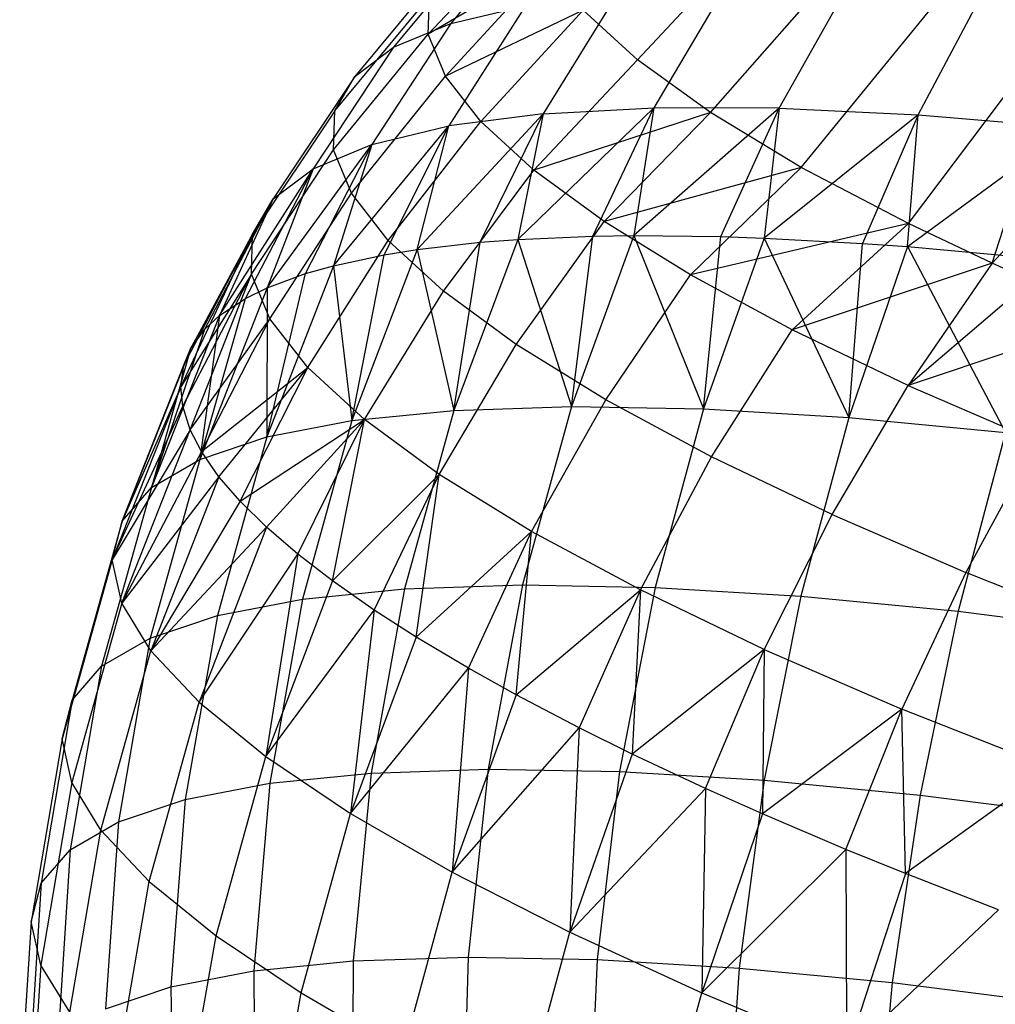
# Model space of a CAD drawing. Extents: x -11.4 to 11.4, y 1.8 to 24.6.
# Tile 14 of 199: x -7.768 to -7.246, y 12.143 to 12.669. Entities that reach past the tile are written whole.
import ezdxf

# ---------------------------------------------------------------- set-up
doc = ezdxf.new("R2010")
doc.units = 0
doc.header["$MEASUREMENT"] = 0
doc.layers.get('0').update_dxf_attribs({"color": 13, "linetype": 'CONTINUOUS'})

# ---------------------------------------------------------------- blocks, each defined once
blk = doc.blocks.new('GRUPUJ_4')
at = {"color": 0}
for p, q in [((3.96701, 10.80545, 4.65261), (4.07106, 10.91687, 4.64697)), ((3.96701, 10.80545, 4.65261), (4.07106, 10.91687, 4.64697)), ((4.00598, 10.77733, 4.73653), (4.1063, 10.89144, 4.72286)), ((4.00598, 10.77733, 4.73653), (4.1063, 10.89144, 4.72286)), ((3.91556, 10.8841, 4.0195), (3.86731, 10.82482, 3.99355)), ((3.91556, 10.8841, 4.0195), (3.86731, 10.82482, 3.99355)), ((3.91148, 10.87929, 4.37894), (3.85534, 10.81917, 4.38455)), ((3.91148, 10.87929, 4.37894), (3.85534, 10.81917, 4.38455)), ((3.88618, 10.87193, 4.10857), (3.83679, 10.81218, 4.08605)), ((3.88618, 10.87193, 4.10857), (3.83679, 10.81218, 4.08605)), ((4.05443, 10.74804, 4.81493), (4.15011, 10.86495, 4.79375)), ((4.05443, 10.74804, 4.81493), (4.15011, 10.86495, 4.79375)), ((3.86621, 10.85693, 4.19979), (3.81606, 10.7966, 4.18079)), ((3.86621, 10.85693, 4.19979), (3.81606, 10.7966, 4.18079)), ((3.91946, 10.85677, 4.47264), (3.85534, 10.81917, 4.38455)), ((3.91946, 10.85677, 4.47264), (3.85534, 10.81917, 4.38455)), ((3.91946, 10.85677, 4.47264), (3.86455, 10.79683, 4.47599)), ((3.91946, 10.85677, 4.47264), (3.86455, 10.79683, 4.47599)), ((4.01357, 10.84388, 3.73973), (3.9757, 10.77993, 3.70822)), ((4.01357, 10.84388, 3.73973), (3.9757, 10.77993, 3.70822)), ((4.04273, 10.77975, 3.63259), (4.07872, 10.8437, 3.66622)), ((4.04273, 10.77975, 3.63259), (4.07872, 10.8437, 3.66622)), ((3.80534, 10.77827, 4.27669), (3.8559, 10.83927, 4.29214)), ((3.80534, 10.77827, 4.27669), (3.8559, 10.83927, 4.29214)), ((3.85534, 10.81917, 4.38455), (3.8559, 10.83927, 4.29214)), ((3.85534, 10.81917, 4.38455), (3.8559, 10.83927, 4.29214)), ((3.9562, 10.84076, 3.8194), (3.91668, 10.77672, 3.79019)), ((3.9562, 10.84076, 3.8194), (3.91668, 10.77672, 3.79019)), ((4.11175, 10.71798, 4.88678), (4.20194, 10.83777, 4.85873)), ((4.11175, 10.71798, 4.88678), (4.20194, 10.83777, 4.85873)), ((4.117, 10.77618, 3.56416), (4.15091, 10.84023, 3.59971)), ((4.117, 10.77618, 3.56416), (4.15091, 10.84023, 3.59971)), ((4.1564, 10.69683, 4.93236), (4.20194, 10.83777, 4.85873)), ((4.1564, 10.69683, 4.93236), (4.20194, 10.83777, 4.85873)), ((3.93805, 10.83205, 4.56427), (3.86455, 10.79683, 4.47599)), ((3.93805, 10.83205, 4.56427), (3.86455, 10.79683, 4.47599)), ((3.90726, 10.83438, 3.90433), (3.86633, 10.77016, 3.87756)), ((3.90726, 10.83438, 3.90433), (3.86633, 10.77016, 3.87756)), ((3.86731, 10.82482, 3.99355), (3.90726, 10.83438, 3.90433)), ((3.86731, 10.82482, 3.99355), (3.90726, 10.83438, 3.90433)), ((3.93805, 10.83205, 4.56427), (3.88343, 10.77252, 4.56542)), ((3.93805, 10.83205, 4.56427), (3.88343, 10.77252, 4.56542)), ((3.96701, 10.80545, 4.65261), (3.93805, 10.83205, 4.56427)), ((3.96701, 10.80545, 4.65261), (3.93805, 10.83205, 4.56427)), ((3.86731, 10.82482, 3.99355), (3.82523, 10.76032, 3.96935)), ((3.86731, 10.82482, 3.99355), (3.82523, 10.76032, 3.96935)), ((3.83679, 10.81218, 4.08605), (3.86731, 10.82482, 3.99355)), ((3.83679, 10.81218, 4.08605), (3.86731, 10.82482, 3.99355)), ((3.80476, 10.75739, 4.37267), (3.85534, 10.81917, 4.38455)), ((3.80476, 10.75739, 4.37267), (3.85534, 10.81917, 4.38455)), ((3.86455, 10.79683, 4.47599), (3.85534, 10.81917, 4.38455)), ((3.86455, 10.79683, 4.47599), (3.85534, 10.81917, 4.38455)), ((3.83679, 10.81218, 4.08605), (3.79383, 10.74731, 4.06452)), ((3.83679, 10.81218, 4.08605), (3.79383, 10.74731, 4.06452)), ((3.81606, 10.7966, 4.18079), (3.83679, 10.81218, 4.08605)), ((3.81606, 10.7966, 4.18079), (3.83679, 10.81218, 4.08605)), ((4.1564, 10.69683, 4.93236), (4.26111, 10.81023, 4.91694)), ((4.1564, 10.69683, 4.93236), (4.26111, 10.81023, 4.91694)), ((3.96701, 10.80545, 4.65261), (3.91176, 10.74651, 4.65182)), ((3.96701, 10.80545, 4.65261), (3.91176, 10.74651, 4.65182)), ((4.00598, 10.77733, 4.73653), (3.96701, 10.80545, 4.65261)), ((4.00598, 10.77733, 4.73653), (3.96701, 10.80545, 4.65261)), ((3.81606, 10.7966, 4.18079), (3.7725, 10.73129, 4.16199)), ((3.81606, 10.7966, 4.18079), (3.7725, 10.73129, 4.16199)), ((3.80534, 10.77827, 4.27669), (3.81606, 10.7966, 4.18079)), ((3.80534, 10.77827, 4.27669), (3.81606, 10.7966, 4.18079)), ((3.81433, 10.73419, 4.46763), (3.86455, 10.79683, 4.47599)), ((3.81433, 10.73419, 4.46763), (3.86455, 10.79683, 4.47599)), ((3.88343, 10.77252, 4.56542), (3.86455, 10.79683, 4.47599)), ((3.88343, 10.77252, 4.56542), (3.86455, 10.79683, 4.47599)), ((3.80534, 10.77827, 4.27669), (3.76148, 10.71243, 4.26065)), ((3.80534, 10.77827, 4.27669), (3.76148, 10.71243, 4.26065)), ((3.80476, 10.75739, 4.37267), (3.80534, 10.77827, 4.27669)), ((3.80476, 10.75739, 4.37267), (3.80534, 10.77827, 4.27669)), ((3.90311, 10.70954, 3.73455), (3.9757, 10.77993, 3.70822)), ((3.90311, 10.70954, 3.73455), (3.9757, 10.77993, 3.70822)), ((3.91668, 10.77672, 3.79019), (3.9757, 10.77993, 3.70822)), ((3.91668, 10.77672, 3.79019), (3.9757, 10.77993, 3.70822)), ((3.9432, 10.71127, 3.6809), (3.9757, 10.77993, 3.70822)), ((3.9432, 10.71127, 3.6809), (3.9757, 10.77993, 3.70822)), ((3.9757, 10.77993, 3.70822), (3.96511, 10.7116, 3.65444)), ((3.9757, 10.77993, 3.70822), (3.96511, 10.7116, 3.65444)), ((4.04273, 10.77975, 3.63259), (3.96511, 10.7116, 3.65444)), ((4.04273, 10.77975, 3.63259), (3.96511, 10.7116, 3.65444)), ((4.04273, 10.77975, 3.63259), (3.9757, 10.77993, 3.70822)), ((4.04273, 10.77975, 3.63259), (3.9757, 10.77993, 3.70822)), ((4.01154, 10.71109, 3.60379), (4.04273, 10.77975, 3.63259)), ((4.01154, 10.71109, 3.60379), (4.04273, 10.77975, 3.63259)), ((4.04273, 10.77975, 3.63259), (4.03476, 10.71031, 3.58086)), ((4.04273, 10.77975, 3.63259), (4.03476, 10.71031, 3.58086)), ((4.04273, 10.77975, 3.63259), (4.117, 10.77618, 3.56416)), ((4.04273, 10.77975, 3.63259), (4.117, 10.77618, 3.56416)), ((3.84944, 10.70416, 3.82033), (3.91668, 10.77672, 3.79019)), ((3.84944, 10.70416, 3.82033), (3.91668, 10.77672, 3.79019)), ((3.91668, 10.77672, 3.79019), (3.86633, 10.77016, 3.87756)), ((3.91668, 10.77672, 3.79019), (3.86633, 10.77016, 3.87756)), ((3.88302, 10.708, 3.76448), (3.91668, 10.77672, 3.79019)), ((3.88302, 10.708, 3.76448), (3.91668, 10.77672, 3.79019)), ((3.91668, 10.77672, 3.79019), (3.90311, 10.70954, 3.73455)), ((3.91668, 10.77672, 3.79019), (3.90311, 10.70954, 3.73455)), ((4.00598, 10.77733, 4.73653), (3.91176, 10.74651, 4.65182)), ((4.00598, 10.77733, 4.73653), (3.91176, 10.74651, 4.65182)), ((4.00598, 10.77733, 4.73653), (3.94922, 10.71909, 4.73422)), ((4.00598, 10.77733, 4.73653), (3.94922, 10.71909, 4.73422)), ((4.05443, 10.74804, 4.81493), (4.00598, 10.77733, 4.73653)), ((4.05443, 10.74804, 4.81493), (4.00598, 10.77733, 4.73653)), ((4.117, 10.77618, 3.56416), (4.03476, 10.71031, 3.58086)), ((4.117, 10.77618, 3.56416), (4.03476, 10.71031, 3.58086)), ((4.117, 10.77618, 3.56416), (4.08727, 10.70745, 3.53401)), ((4.117, 10.77618, 3.56416), (4.08727, 10.70745, 3.53401)), ((4.11131, 10.70569, 3.51463), (4.117, 10.77618, 3.56416)), ((4.11131, 10.70569, 3.51463), (4.117, 10.77618, 3.56416)), ((4.117, 10.77618, 3.56416), (4.19767, 10.76927, 3.50369)), ((4.117, 10.77618, 3.56416), (4.19767, 10.76927, 3.50369)), ((3.80469, 10.69551, 3.91082), (3.86633, 10.77016, 3.87756)), ((3.80469, 10.69551, 3.91082), (3.86633, 10.77016, 3.87756)), ((3.82523, 10.76032, 3.96935), (3.86633, 10.77016, 3.87756)), ((3.82523, 10.76032, 3.96935), (3.86633, 10.77016, 3.87756)), ((3.83168, 10.70131, 3.85357), (3.86633, 10.77016, 3.87756)), ((3.83168, 10.70131, 3.85357), (3.86633, 10.77016, 3.87756)), ((3.83394, 10.70894, 4.56051), (3.88343, 10.77252, 4.56542)), ((3.83394, 10.70894, 4.56051), (3.88343, 10.77252, 4.56542)), ((3.84944, 10.70416, 3.82033), (3.86633, 10.77016, 3.87756)), ((3.84944, 10.70416, 3.82033), (3.86633, 10.77016, 3.87756)), ((3.91176, 10.74651, 4.65182), (3.88343, 10.77252, 4.56542)), ((3.91176, 10.74651, 4.65182), (3.88343, 10.77252, 4.56542)), ((4.11131, 10.70569, 3.51463), (4.19767, 10.76927, 3.50369)), ((4.11131, 10.70569, 3.51463), (4.19767, 10.76927, 3.50369)), ((3.76088, 10.69094, 4.3594), (3.80476, 10.75739, 4.37267)), ((3.76088, 10.69094, 4.3594), (3.80476, 10.75739, 4.37267)), ((3.76935, 10.6837, 4.00504), (3.82523, 10.76032, 3.96935)), ((3.76935, 10.6837, 4.00504), (3.82523, 10.76032, 3.96935)), ((3.78977, 10.69128, 3.94716), (3.82523, 10.76032, 3.96935)), ((3.78977, 10.69128, 3.94716), (3.82523, 10.76032, 3.96935)), ((3.79383, 10.74731, 4.06452), (3.82523, 10.76032, 3.96935)), ((3.79383, 10.74731, 4.06452), (3.82523, 10.76032, 3.96935)), ((3.82523, 10.76032, 3.96935), (3.80469, 10.69551, 3.91082)), ((3.82523, 10.76032, 3.96935), (3.80469, 10.69551, 3.91082)), ((3.81433, 10.73419, 4.46763), (3.80476, 10.75739, 4.37267)), ((3.81433, 10.73419, 4.46763), (3.80476, 10.75739, 4.37267)), ((3.7438, 10.66885, 4.10196), (3.79383, 10.74731, 4.06452)), ((3.7438, 10.66885, 4.10196), (3.79383, 10.74731, 4.06452)), ((3.75776, 10.67802, 4.0442), (3.79383, 10.74731, 4.06452)), ((3.75776, 10.67802, 4.0442), (3.79383, 10.74731, 4.06452)), ((3.79383, 10.74731, 4.06452), (3.76935, 10.6837, 4.00504)), ((3.79383, 10.74731, 4.06452), (3.76935, 10.6837, 4.00504)), ((3.7725, 10.73129, 4.16199), (3.79383, 10.74731, 4.06452)), ((3.7725, 10.73129, 4.16199), (3.79383, 10.74731, 4.06452)), ((3.86336, 10.68193, 4.65025), (3.91176, 10.74651, 4.65182)), ((3.86336, 10.68193, 4.65025), (3.91176, 10.74651, 4.65182)), ((3.94922, 10.71909, 4.73422), (3.91176, 10.74651, 4.65182)), ((3.94922, 10.71909, 4.73422), (3.91176, 10.74651, 4.65182)), ((4.05443, 10.74804, 4.81493), (3.94922, 10.71909, 4.73422)), ((4.05443, 10.74804, 4.81493), (3.94922, 10.71909, 4.73422)), ((4.05443, 10.74804, 4.81493), (3.99539, 10.69059, 4.81169)), ((4.05443, 10.74804, 4.81493), (3.99539, 10.69059, 4.81169)), ((4.11175, 10.71798, 4.88678), (4.05443, 10.74804, 4.81493)), ((4.11175, 10.71798, 4.88678), (4.05443, 10.74804, 4.81493)), ((3.72833, 10.65112, 4.20052), (3.7725, 10.73129, 4.16199)), ((3.72833, 10.65112, 4.20052), (3.7725, 10.73129, 4.16199)), ((3.73601, 10.66168, 4.14359), (3.7725, 10.73129, 4.16199)), ((3.73601, 10.66168, 4.14359), (3.7725, 10.73129, 4.16199)), ((3.7725, 10.73129, 4.16199), (3.7438, 10.66885, 4.10196)), ((3.7725, 10.73129, 4.16199), (3.7438, 10.66885, 4.10196)), ((3.76148, 10.71243, 4.26065), (3.7725, 10.73129, 4.16199)), ((3.76148, 10.71243, 4.26065), (3.7725, 10.73129, 4.16199)), ((3.77073, 10.66708, 4.4571), (3.81433, 10.73419, 4.46763)), ((3.77073, 10.66708, 4.4571), (3.81433, 10.73419, 4.46763)), ((3.83394, 10.70894, 4.56051), (3.81433, 10.73419, 4.46763)), ((3.83394, 10.70894, 4.56051), (3.81433, 10.73419, 4.46763)), ((3.90227, 10.65346, 4.73583), (3.94922, 10.71909, 4.73422)), ((3.90227, 10.65346, 4.73583), (3.94922, 10.71909, 4.73422)), ((3.99539, 10.69059, 4.81169), (3.94922, 10.71909, 4.73422)), ((3.99539, 10.69059, 4.81169), (3.94922, 10.71909, 4.73422)), ((4.11175, 10.71798, 4.88678), (3.99539, 10.69059, 4.81169)), ((4.11175, 10.71798, 4.88678), (3.99539, 10.69059, 4.81169)), ((4.11175, 10.71798, 4.88678), (4.04973, 10.66131, 4.88334)), ((4.11175, 10.71798, 4.88678), (4.04973, 10.66131, 4.88334)), ((4.1564, 10.69683, 4.93236), (4.11175, 10.71798, 4.88678)), ((4.1564, 10.69683, 4.93236), (4.11175, 10.71798, 4.88678)), ((3.72311, 10.63072, 4.29963), (3.76148, 10.71243, 4.26065)), ((3.72311, 10.63072, 4.29963), (3.76148, 10.71243, 4.26065)), ((3.72476, 10.64245, 4.24419), (3.76148, 10.71243, 4.26065)), ((3.72476, 10.64245, 4.24419), (3.76148, 10.71243, 4.26065)), ((3.76148, 10.71243, 4.26065), (3.72833, 10.65112, 4.20052)), ((3.76148, 10.71243, 4.26065), (3.72833, 10.65112, 4.20052)), ((3.76088, 10.69094, 4.3594), (3.76148, 10.71243, 4.26065)), ((3.76088, 10.69094, 4.3594), (3.76148, 10.71243, 4.26065)), ((3.90311, 10.70954, 3.73455), (3.86891, 10.61823, 3.70661)), ((3.90311, 10.70954, 3.73455), (3.86891, 10.61823, 3.70661)), ((3.88302, 10.708, 3.76448), (3.90311, 10.70954, 3.73455)), ((3.88302, 10.708, 3.76448), (3.90311, 10.70954, 3.73455)), ((3.90311, 10.70954, 3.73455), (3.9432, 10.71127, 3.6809)), ((3.90311, 10.70954, 3.73455), (3.9432, 10.71127, 3.6809)), ((3.90311, 10.70954, 3.73455), (3.93175, 10.62032, 3.6254)), ((3.90311, 10.70954, 3.73455), (3.93175, 10.62032, 3.6254)), ((3.96511, 10.7116, 3.65444), (3.93175, 10.62032, 3.6254)), ((3.96511, 10.7116, 3.65444), (3.93175, 10.62032, 3.6254)), ((3.93175, 10.62032, 3.6254), (3.9432, 10.71127, 3.6809)), ((3.93175, 10.62032, 3.6254), (3.9432, 10.71127, 3.6809)), ((3.9432, 10.71127, 3.6809), (3.96511, 10.7116, 3.65444)), ((3.9432, 10.71127, 3.6809), (3.96511, 10.7116, 3.65444)), ((3.96511, 10.7116, 3.65444), (4.00235, 10.61901, 3.55082)), ((3.96511, 10.7116, 3.65444), (4.00235, 10.61901, 3.55082)), ((3.96511, 10.7116, 3.65444), (4.01154, 10.71109, 3.60379)), ((3.96511, 10.7116, 3.65444), (4.01154, 10.71109, 3.60379)), ((4.00235, 10.61901, 3.55082), (4.01154, 10.71109, 3.60379)), ((4.00235, 10.61901, 3.55082), (4.01154, 10.71109, 3.60379)), ((4.03476, 10.71031, 3.58086), (4.00235, 10.61901, 3.55082)), ((4.03476, 10.71031, 3.58086), (4.00235, 10.61901, 3.55082)), ((4.01154, 10.71109, 3.60379), (4.03476, 10.71031, 3.58086)), ((4.01154, 10.71109, 3.60379), (4.03476, 10.71031, 3.58086)), ((4.03476, 10.71031, 3.58086), (4.07994, 10.61433, 3.48369)), ((4.03476, 10.71031, 3.58086), (4.07994, 10.61433, 3.48369)), ((4.03476, 10.71031, 3.58086), (4.08727, 10.70745, 3.53401)), ((4.03476, 10.71031, 3.58086), (4.08727, 10.70745, 3.53401)), ((3.7909, 10.6411, 4.55265), (3.83394, 10.70894, 4.56051)), ((3.7909, 10.6411, 4.55265), (3.83394, 10.70894, 4.56051)), ((3.86336, 10.68193, 4.65025), (3.83394, 10.70894, 4.56051)), ((3.86336, 10.68193, 4.65025), (3.83394, 10.70894, 4.56051)), ((3.84944, 10.70416, 3.82033), (3.88302, 10.708, 3.76448)), ((3.84944, 10.70416, 3.82033), (3.88302, 10.708, 3.76448)), ((3.86891, 10.61823, 3.70661), (3.88302, 10.708, 3.76448)), ((3.86891, 10.61823, 3.70661), (3.88302, 10.708, 3.76448)), ((4.07994, 10.61433, 3.48369), (4.08727, 10.70745, 3.53401)), ((4.07994, 10.61433, 3.48369), (4.08727, 10.70745, 3.53401)), ((4.11131, 10.70569, 3.51463), (4.07994, 10.61433, 3.48369)), ((4.11131, 10.70569, 3.51463), (4.07994, 10.61433, 3.48369)), ((4.08727, 10.70745, 3.53401), (4.11131, 10.70569, 3.51463)), ((4.08727, 10.70745, 3.53401), (4.11131, 10.70569, 3.51463)), ((4.11131, 10.70569, 3.51463), (4.16365, 10.60633, 3.42474)), ((4.11131, 10.70569, 3.51463), (4.16953, 10.7004, 3.47236)), ((4.11131, 10.70569, 3.51463), (4.16365, 10.60633, 3.42474)), ((4.11131, 10.70569, 3.51463), (4.16953, 10.7004, 3.47236)), ((3.80469, 10.69551, 3.91082), (3.83168, 10.70131, 3.85357)), ((3.80469, 10.69551, 3.91082), (3.83168, 10.70131, 3.85357)), ((3.84944, 10.70416, 3.82033), (3.81451, 10.61278, 3.79355)), ((3.84944, 10.70416, 3.82033), (3.81451, 10.61278, 3.79355)), ((3.81451, 10.61278, 3.79355), (3.83168, 10.70131, 3.85357)), ((3.81451, 10.61278, 3.79355), (3.83168, 10.70131, 3.85357)), ((3.83168, 10.70131, 3.85357), (3.84944, 10.70416, 3.82033)), ((3.83168, 10.70131, 3.85357), (3.84944, 10.70416, 3.82033)), ((3.84944, 10.70416, 3.82033), (3.86891, 10.61823, 3.70661)), ((3.84944, 10.70416, 3.82033), (3.86891, 10.61823, 3.70661)), ((3.80469, 10.69551, 3.91082), (3.76914, 10.60402, 3.88528)), ((3.80469, 10.69551, 3.91082), (3.76914, 10.60402, 3.88528)), ((3.78977, 10.69128, 3.94716), (3.80469, 10.69551, 3.91082)), ((3.78977, 10.69128, 3.94716), (3.80469, 10.69551, 3.91082)), ((3.80469, 10.69551, 3.91082), (3.81451, 10.61278, 3.79355)), ((3.80469, 10.69551, 3.91082), (3.81451, 10.61278, 3.79355)), ((4.1564, 10.69683, 4.93236), (4.04973, 10.66131, 4.88334)), ((4.1564, 10.69683, 4.93236), (4.04973, 10.66131, 4.88334)), ((4.1564, 10.69683, 4.93236), (4.11165, 10.63159, 4.94837)), ((4.1564, 10.69683, 4.93236), (4.11165, 10.63159, 4.94837)), ((4.17717, 10.68753, 4.95115), (4.1564, 10.69683, 4.93236)), ((4.17717, 10.68753, 4.95115), (4.1564, 10.69683, 4.93236)), ((3.76088, 10.69094, 4.3594), (3.72311, 10.63072, 4.29963)), ((3.76088, 10.69094, 4.3594), (3.72311, 10.63072, 4.29963)), ((3.72416, 10.62054, 4.34487), (3.76088, 10.69094, 4.3594)), ((3.72416, 10.62054, 4.34487), (3.76088, 10.69094, 4.3594)), ((3.72819, 10.60785, 4.39821), (3.76088, 10.69094, 4.3594)), ((3.72819, 10.60785, 4.39821), (3.76088, 10.69094, 4.3594)), ((3.77073, 10.66708, 4.4571), (3.76088, 10.69094, 4.3594)), ((3.77073, 10.66708, 4.4571), (3.76088, 10.69094, 4.3594)), ((3.76914, 10.60402, 3.88528), (3.78977, 10.69128, 3.94716)), ((3.76914, 10.60402, 3.88528), (3.78977, 10.69128, 3.94716)), ((3.76935, 10.6837, 4.00504), (3.78977, 10.69128, 3.94716)), ((3.76935, 10.6837, 4.00504), (3.78977, 10.69128, 3.94716)), ((3.95021, 10.62385, 4.81628), (3.99539, 10.69059, 4.81169)), ((3.95021, 10.62385, 4.81628), (3.99539, 10.69059, 4.81169)), ((4.04973, 10.66131, 4.88334), (3.99539, 10.69059, 4.81169)), ((4.04973, 10.66131, 4.88334), (3.99539, 10.69059, 4.81169)), ((3.76935, 10.6837, 4.00504), (3.73332, 10.59204, 3.98078)), ((3.76935, 10.6837, 4.00504), (3.73332, 10.59204, 3.98078)), ((3.75776, 10.67802, 4.0442), (3.76935, 10.6837, 4.00504)), ((3.75776, 10.67802, 4.0442), (3.76935, 10.6837, 4.00504)), ((3.76935, 10.6837, 4.00504), (3.76914, 10.60402, 3.88528)), ((3.76935, 10.6837, 4.00504), (3.76914, 10.60402, 3.88528)), ((4.17717, 10.68753, 4.95115), (4.11165, 10.63159, 4.94837)), ((4.17717, 10.68753, 4.95115), (4.11165, 10.63159, 4.94837)), ((3.73332, 10.59204, 3.98078), (3.75776, 10.67802, 4.0442)), ((3.73332, 10.59204, 3.98078), (3.75776, 10.67802, 4.0442)), ((3.7438, 10.66885, 4.10196), (3.75776, 10.67802, 4.0442)), ((3.7438, 10.66885, 4.10196), (3.75776, 10.67802, 4.0442)), ((3.82117, 10.61331, 4.64497), (3.86336, 10.68193, 4.65025)), ((3.82117, 10.61331, 4.64497), (3.86336, 10.68193, 4.65025)), ((3.90227, 10.65346, 4.73583), (3.86336, 10.68193, 4.65025)), ((3.90227, 10.65346, 4.73583), (3.86336, 10.68193, 4.65025)), ((3.7438, 10.66885, 4.10196), (3.70743, 10.57699, 4.07902)), ((3.7438, 10.66885, 4.10196), (3.70743, 10.57699, 4.07902)), ((3.7438, 10.66885, 4.10196), (3.73332, 10.59204, 3.98078)), ((3.7438, 10.66885, 4.10196), (3.73332, 10.59204, 3.98078)), ((3.73601, 10.66168, 4.14359), (3.7438, 10.66885, 4.10196)), ((3.73601, 10.66168, 4.14359), (3.7438, 10.66885, 4.10196)), ((4.22196, 10.66841, 4.98733), (4.11165, 10.63159, 4.94837)), ((4.22196, 10.66841, 4.98733), (4.11165, 10.63159, 4.94837)), ((3.72819, 10.60785, 4.39821), (3.77073, 10.66708, 4.4571)), ((3.72819, 10.60785, 4.39821), (3.77073, 10.66708, 4.4571)), ((3.7342, 10.59621, 4.44449), (3.77073, 10.66708, 4.4571)), ((3.7342, 10.59621, 4.44449), (3.77073, 10.66708, 4.4571)), ((3.7909, 10.6411, 4.55265), (3.77073, 10.66708, 4.4571)), ((3.7909, 10.6411, 4.55265), (3.77073, 10.66708, 4.4571)), ((3.70743, 10.57699, 4.07902), (3.73601, 10.66168, 4.14359)), ((3.70743, 10.57699, 4.07902), (3.73601, 10.66168, 4.14359)), ((3.72833, 10.65112, 4.20052), (3.73601, 10.66168, 4.14359)), ((3.72833, 10.65112, 4.20052), (3.73601, 10.66168, 4.14359)), ((4.00665, 10.59344, 4.89069), (4.04973, 10.66131, 4.88334)), ((4.00665, 10.59344, 4.89069), (4.04973, 10.66131, 4.88334)), ((4.11165, 10.63159, 4.94837), (4.04973, 10.66131, 4.88334)), ((4.11165, 10.63159, 4.94837), (4.04973, 10.66131, 4.88334)), ((3.8612, 10.58402, 4.73302), (3.90227, 10.65346, 4.73583)), ((3.8612, 10.58402, 4.73302), (3.90227, 10.65346, 4.73583)), ((3.95021, 10.62385, 4.81628), (3.90227, 10.65346, 4.73583)), ((3.95021, 10.62385, 4.81628), (3.90227, 10.65346, 4.73583)), ((3.72833, 10.65112, 4.20052), (3.69175, 10.55902, 4.17892)), ((3.72833, 10.65112, 4.20052), (3.69175, 10.55902, 4.17892)), ((3.72833, 10.65112, 4.20052), (3.70743, 10.57699, 4.07902)), ((3.72833, 10.65112, 4.20052), (3.70743, 10.57699, 4.07902)), ((3.72476, 10.64245, 4.24419), (3.72833, 10.65112, 4.20052)), ((3.72476, 10.64245, 4.24419), (3.72833, 10.65112, 4.20052)), ((3.69175, 10.55902, 4.17892), (3.72476, 10.64245, 4.24419)), ((3.69175, 10.55902, 4.17892), (3.72476, 10.64245, 4.24419)), ((3.72311, 10.63072, 4.29963), (3.72476, 10.64245, 4.24419)), ((3.72311, 10.63072, 4.29963), (3.72476, 10.64245, 4.24419)), ((3.7342, 10.59621, 4.44449), (3.7909, 10.6411, 4.55265)), ((3.7342, 10.59621, 4.44449), (3.7909, 10.6411, 4.55265)), ((3.74352, 10.58277, 4.49518), (3.7909, 10.6411, 4.55265)), ((3.74352, 10.58277, 4.49518), (3.7909, 10.6411, 4.55265)), ((3.75477, 10.56972, 4.54192), (3.7909, 10.6411, 4.55265)), ((3.75477, 10.56972, 4.54192), (3.7909, 10.6411, 4.55265)), ((3.82117, 10.61331, 4.64497), (3.7909, 10.6411, 4.55265)), ((3.82117, 10.61331, 4.64497), (3.7909, 10.6411, 4.55265)), ((3.72311, 10.63072, 4.29963), (3.68646, 10.53833, 4.27938)), ((3.72311, 10.63072, 4.29963), (3.68646, 10.53833, 4.27938)), ((3.72311, 10.63072, 4.29963), (3.69175, 10.55902, 4.17892)), ((3.72311, 10.63072, 4.29963), (3.69175, 10.55902, 4.17892)), ((3.72416, 10.62054, 4.34487), (3.72311, 10.63072, 4.29963)), ((3.72416, 10.62054, 4.34487), (3.72311, 10.63072, 4.29963)), ((4.07095, 10.56257, 4.95822), (4.11165, 10.63159, 4.94837)), ((4.07095, 10.56257, 4.95822), (4.11165, 10.63159, 4.94837)), ((4.11165, 10.63159, 4.94837), (4.18043, 10.60177, 5.00603)), ((4.11165, 10.63159, 4.94837), (4.18043, 10.60177, 5.00603)), ((3.68646, 10.53833, 4.27938), (3.72416, 10.62054, 4.34487)), ((3.68646, 10.53833, 4.27938), (3.72416, 10.62054, 4.34487)), ((3.72819, 10.60785, 4.39821), (3.72416, 10.62054, 4.34487)), ((3.72819, 10.60785, 4.39821), (3.72416, 10.62054, 4.34487)), ((3.86891, 10.61823, 3.70661), (3.93175, 10.62032, 3.6254)), ((3.86891, 10.61823, 3.70661), (3.93175, 10.62032, 3.6254)), ((3.93175, 10.62032, 3.6254), (3.90571, 10.52497, 3.60262)), ((3.93175, 10.62032, 3.6254), (3.90571, 10.52497, 3.60262)), ((3.91052, 10.55356, 4.81579), (3.95021, 10.62385, 4.81628)), ((3.91052, 10.55356, 4.81579), (3.95021, 10.62385, 4.81628)), ((3.93175, 10.62032, 3.6254), (4.00235, 10.61901, 3.55082)), ((3.93175, 10.62032, 3.6254), (4.00235, 10.61901, 3.55082)), ((4.00665, 10.59344, 4.89069), (3.95021, 10.62385, 4.81628)), ((4.00665, 10.59344, 4.89069), (3.95021, 10.62385, 4.81628)), ((3.81451, 10.61278, 3.79355), (3.86891, 10.61823, 3.70661)), ((3.81451, 10.61278, 3.79355), (3.86891, 10.61823, 3.70661)), ((3.86891, 10.61823, 3.70661), (3.84269, 10.52288, 3.68405)), ((3.86891, 10.61823, 3.70661), (3.84269, 10.52288, 3.68405)), ((4.00235, 10.61901, 3.55082), (3.97651, 10.52366, 3.52783)), ((4.00235, 10.61901, 3.55082), (3.97651, 10.52366, 3.52783)), ((4.00235, 10.61901, 3.55082), (4.07994, 10.61433, 3.48369)), ((4.00235, 10.61901, 3.55082), (4.07994, 10.61433, 3.48369)), ((3.75477, 10.56972, 4.54192), (3.82117, 10.61331, 4.64497)), ((3.75477, 10.56972, 4.54192), (3.82117, 10.61331, 4.64497)), ((3.76893, 10.55576, 4.58947), (3.82117, 10.61331, 4.64497)), ((3.76893, 10.55576, 4.58947), (3.82117, 10.61331, 4.64497)), ((3.76914, 10.60402, 3.88528), (3.81451, 10.61278, 3.79355)), ((3.76914, 10.60402, 3.88528), (3.81451, 10.61278, 3.79355)), ((3.78563, 10.54138, 4.63606), (3.82117, 10.61331, 4.64497)), ((3.78563, 10.54138, 4.63606), (3.82117, 10.61331, 4.64497)), ((3.81451, 10.61278, 3.79355), (3.78814, 10.51741, 3.77124)), ((3.81451, 10.61278, 3.79355), (3.78814, 10.51741, 3.77124)), ((3.80414, 10.52712, 4.68006), (3.82117, 10.61331, 4.64497)), ((3.80414, 10.52712, 4.68006), (3.82117, 10.61331, 4.64497)), ((3.8612, 10.58402, 4.73302), (3.82117, 10.61331, 4.64497)), ((3.8612, 10.58402, 4.73302), (3.82117, 10.61331, 4.64497)), ((4.07994, 10.61433, 3.48369), (4.05432, 10.51897, 3.46051)), ((4.07994, 10.61433, 3.48369), (4.05432, 10.51897, 3.46051)), ((4.07994, 10.61433, 3.48369), (4.16365, 10.60633, 3.42474)), ((4.07994, 10.61433, 3.48369), (4.16365, 10.60633, 3.42474)), ((3.72819, 10.60785, 4.39821), (3.68646, 10.53833, 4.27938)), ((3.72819, 10.60785, 4.39821), (3.68646, 10.53833, 4.27938)), ((3.69161, 10.51516, 4.3793), (3.72819, 10.60785, 4.39821)), ((3.69161, 10.51516, 4.3793), (3.72819, 10.60785, 4.39821)), ((3.7342, 10.59621, 4.44449), (3.72819, 10.60785, 4.39821)), ((3.7342, 10.59621, 4.44449), (3.72819, 10.60785, 4.39821)), ((4.16365, 10.60633, 3.42474), (4.13827, 10.51094, 3.40139)), ((4.16365, 10.60633, 3.42474), (4.13827, 10.51094, 3.40139)), ((3.73332, 10.59204, 3.98078), (3.76914, 10.60402, 3.88528)), ((3.73332, 10.59204, 3.98078), (3.76914, 10.60402, 3.88528)), ((3.76914, 10.60402, 3.88528), (3.74265, 10.50862, 3.86322)), ((3.76914, 10.60402, 3.88528), (3.74265, 10.50862, 3.86322)), ((4.18043, 10.60177, 5.00603), (4.14239, 10.5316, 5.01811)), ((4.18043, 10.60177, 5.00603), (4.14239, 10.5316, 5.01811)), ((3.7342, 10.59621, 4.44449), (3.69161, 10.51516, 4.3793)), ((3.7342, 10.59621, 4.44449), (3.69161, 10.51516, 4.3793)), ((3.74352, 10.58277, 4.49518), (3.7342, 10.59621, 4.44449)), ((3.74352, 10.58277, 4.49518), (3.7342, 10.59621, 4.44449)), ((3.73332, 10.59204, 3.98078), (3.70673, 10.49662, 3.959)), ((3.73332, 10.59204, 3.98078), (3.70673, 10.49662, 3.959)), ((3.70743, 10.57699, 4.07902), (3.73332, 10.59204, 3.98078)), ((3.70743, 10.57699, 4.07902), (3.73332, 10.59204, 3.98078)), ((3.96859, 10.52227, 4.89235), (4.00665, 10.59344, 4.89069)), ((3.96859, 10.52227, 4.89235), (4.00665, 10.59344, 4.89069)), ((4.07095, 10.56257, 4.95822), (4.00665, 10.59344, 4.89069)), ((4.07095, 10.56257, 4.95822), (4.00665, 10.59344, 4.89069)), ((3.80414, 10.52712, 4.68006), (3.8612, 10.58402, 4.73302)), ((3.80414, 10.52712, 4.68006), (3.8612, 10.58402, 4.73302)), ((3.82644, 10.51151, 4.72584), (3.8612, 10.58402, 4.73302)), ((3.82644, 10.51151, 4.72584), (3.8612, 10.58402, 4.73302)), ((3.84877, 10.49715, 4.76595), (3.8612, 10.58402, 4.73302)), ((3.84877, 10.49715, 4.76595), (3.8612, 10.58402, 4.73302)), ((3.91052, 10.55356, 4.81579), (3.8612, 10.58402, 4.73302)), ((3.91052, 10.55356, 4.81579), (3.8612, 10.58402, 4.73302)), ((3.74352, 10.58277, 4.49518), (3.69161, 10.51516, 4.3793)), ((3.74352, 10.58277, 4.49518), (3.69161, 10.51516, 4.3793)), ((3.74352, 10.58277, 4.49518), (3.70715, 10.48974, 4.47759)), ((3.74352, 10.58277, 4.49518), (3.70715, 10.48974, 4.47759)), ((3.75477, 10.56972, 4.54192), (3.74352, 10.58277, 4.49518)), ((3.75477, 10.56972, 4.54192), (3.74352, 10.58277, 4.49518)), ((3.70743, 10.57699, 4.07902), (3.68076, 10.48152, 4.05752)), ((3.70743, 10.57699, 4.07902), (3.68076, 10.48152, 4.05752)), ((3.69175, 10.55902, 4.17892), (3.70743, 10.57699, 4.07902)), ((3.69175, 10.55902, 4.17892), (3.70743, 10.57699, 4.07902)), ((3.75477, 10.56972, 4.54192), (3.70715, 10.48974, 4.47759)), ((3.75477, 10.56972, 4.54192), (3.70715, 10.48974, 4.47759)), ((3.76893, 10.55576, 4.58947), (3.75477, 10.56972, 4.54192)), ((3.76893, 10.55576, 4.58947), (3.75477, 10.56972, 4.54192)), ((4.03475, 10.49052, 4.96183), (4.07095, 10.56257, 4.95822)), ((4.03475, 10.49052, 4.96183), (4.07095, 10.56257, 4.95822)), ((4.07095, 10.56257, 4.95822), (4.14239, 10.5316, 5.01811)), ((4.07095, 10.56257, 4.95822), (4.14239, 10.5316, 5.01811)), ((3.69175, 10.55902, 4.17892), (3.66504, 10.4635, 4.15769)), ((3.69175, 10.55902, 4.17892), (3.66504, 10.4635, 4.15769)), ((3.68646, 10.53833, 4.27938), (3.69175, 10.55902, 4.17892)), ((3.68646, 10.53833, 4.27938), (3.69175, 10.55902, 4.17892)), ((3.76893, 10.55576, 4.58947), (3.70715, 10.48974, 4.47759)), ((3.76893, 10.55576, 4.58947), (3.70715, 10.48974, 4.47759)), ((3.76893, 10.55576, 4.58947), (3.7329, 10.46236, 4.57317)), ((3.76893, 10.55576, 4.58947), (3.7329, 10.46236, 4.57317)), ((3.78563, 10.54138, 4.63606), (3.76893, 10.55576, 4.58947)), ((3.78563, 10.54138, 4.63606), (3.76893, 10.55576, 4.58947)), ((3.84877, 10.49715, 4.76595), (3.91052, 10.55356, 4.81579)), ((3.84877, 10.49715, 4.76595), (3.91052, 10.55356, 4.81579)), ((3.87674, 10.48046, 4.81023), (3.91052, 10.55356, 4.81579)), ((3.87674, 10.48046, 4.81023), (3.91052, 10.55356, 4.81579)), ((3.90232, 10.46618, 4.8462), (3.91052, 10.55356, 4.81579)), ((3.90232, 10.46618, 4.8462), (3.91052, 10.55356, 4.81579)), ((3.96859, 10.52227, 4.89235), (3.91052, 10.55356, 4.81579)), ((3.96859, 10.52227, 4.89235), (3.91052, 10.55356, 4.81579)), ((3.7329, 10.46236, 4.57317), (3.78563, 10.54138, 4.63606)), ((3.7329, 10.46236, 4.57317), (3.78563, 10.54138, 4.63606)), ((3.78563, 10.54138, 4.63606), (3.76859, 10.43332, 4.66499)), ((3.78563, 10.54138, 4.63606), (3.76859, 10.43332, 4.66499)), ((3.80414, 10.52712, 4.68006), (3.78563, 10.54138, 4.63606)), ((3.80414, 10.52712, 4.68006), (3.78563, 10.54138, 4.63606)), ((3.68646, 10.53833, 4.27938), (3.65973, 10.44276, 4.25844)), ((3.68646, 10.53833, 4.27938), (3.65973, 10.44276, 4.25844)), ((3.69161, 10.51516, 4.3793), (3.68646, 10.53833, 4.27938)), ((3.69161, 10.51516, 4.3793), (3.68646, 10.53833, 4.27938)), ((4.14239, 10.5316, 5.01811), (4.10823, 10.45865, 5.02344)), ((4.14239, 10.5316, 5.01811), (4.10823, 10.45865, 5.02344)), ((4.22014, 10.50088, 5.06967), (4.14239, 10.5316, 5.01811)), ((4.22014, 10.50088, 5.06967), (4.14239, 10.5316, 5.01811)), ((3.80414, 10.52712, 4.68006), (3.76859, 10.43332, 4.66499)), ((3.80414, 10.52712, 4.68006), (3.76859, 10.43332, 4.66499)), ((3.82644, 10.51151, 4.72584), (3.80414, 10.52712, 4.68006)), ((3.82644, 10.51151, 4.72584), (3.80414, 10.52712, 4.68006)), ((3.78814, 10.51741, 3.77124), (3.84269, 10.52288, 3.68405)), ((3.78814, 10.51741, 3.77124), (3.84269, 10.52288, 3.68405)), ((3.84269, 10.52288, 3.68405), (3.82475, 10.42449, 3.66713)), ((3.84269, 10.52288, 3.68405), (3.82475, 10.42449, 3.66713)), ((3.84269, 10.52288, 3.68405), (3.90571, 10.52497, 3.60262)), ((3.84269, 10.52288, 3.68405), (3.90571, 10.52497, 3.60262)), ((3.90571, 10.52497, 3.60262), (3.88728, 10.42657, 3.58633)), ((3.90571, 10.52497, 3.60262), (3.88728, 10.42657, 3.58633)), ((3.90232, 10.46618, 4.8462), (3.96859, 10.52227, 4.89235)), ((3.90232, 10.46618, 4.8462), (3.96859, 10.52227, 4.89235)), ((3.90571, 10.52497, 3.60262), (3.97651, 10.52366, 3.52783)), ((3.90571, 10.52497, 3.60262), (3.97651, 10.52366, 3.52783)), ((3.96859, 10.52227, 4.89235), (3.93595, 10.44856, 4.8883)), ((3.96859, 10.52227, 4.89235), (3.93595, 10.44856, 4.8883)), ((3.97651, 10.52366, 3.52783), (3.95752, 10.42527, 3.51213)), ((3.97651, 10.52366, 3.52783), (3.95752, 10.42527, 3.51213)), ((3.96859, 10.52227, 4.89235), (3.96421, 10.43456, 4.91993)), ((3.96859, 10.52227, 4.89235), (3.96421, 10.43456, 4.91993)), ((4.03475, 10.49052, 4.96183), (3.96859, 10.52227, 4.89235)), ((4.03475, 10.49052, 4.96183), (3.96859, 10.52227, 4.89235)), ((3.97651, 10.52366, 3.52783), (4.05432, 10.51897, 3.46051)), ((3.97651, 10.52366, 3.52783), (4.05432, 10.51897, 3.46051)), ((3.69161, 10.51516, 4.3793), (3.6649, 10.41951, 4.35864)), ((3.69161, 10.51516, 4.3793), (3.6649, 10.41951, 4.35864)), ((3.70715, 10.48974, 4.47759), (3.69161, 10.51516, 4.3793)), ((3.70715, 10.48974, 4.47759), (3.69161, 10.51516, 4.3793)), ((3.74265, 10.50862, 3.86322), (3.78814, 10.51741, 3.77124)), ((3.74265, 10.50862, 3.86322), (3.78814, 10.51741, 3.77124)), ((3.78814, 10.51741, 3.77124), (3.77062, 10.41907, 3.75363)), ((3.78814, 10.51741, 3.77124), (3.77062, 10.41907, 3.75363)), ((4.05432, 10.51897, 3.46051), (4.03472, 10.42061, 3.44533)), ((4.05432, 10.51897, 3.46051), (4.03472, 10.42061, 3.44533)), ((4.05432, 10.51897, 3.46051), (4.13827, 10.51094, 3.40139)), ((4.05432, 10.51897, 3.46051), (4.13827, 10.51094, 3.40139)), ((3.76859, 10.43332, 4.66499), (3.82644, 10.51151, 4.72584)), ((3.76859, 10.43332, 4.66499), (3.82644, 10.51151, 4.72584)), ((3.82644, 10.51151, 4.72584), (3.81382, 10.40295, 4.75205)), ((3.82644, 10.51151, 4.72584), (3.81382, 10.40295, 4.75205)), ((3.84877, 10.49715, 4.76595), (3.82644, 10.51151, 4.72584)), ((3.84877, 10.49715, 4.76595), (3.82644, 10.51151, 4.72584)), ((4.13827, 10.51094, 3.40139), (4.11801, 10.41265, 3.38667)), ((4.13827, 10.51094, 3.40139), (4.11801, 10.41265, 3.38667)), ((4.13827, 10.51094, 3.40139), (4.22745, 10.49967, 3.35112)), ((4.13827, 10.51094, 3.40139), (4.22745, 10.49967, 3.35112)), ((3.70673, 10.49662, 3.959), (3.74265, 10.50862, 3.86322)), ((3.70673, 10.49662, 3.959), (3.74265, 10.50862, 3.86322)), ((3.74265, 10.50862, 3.86322), (3.72549, 10.41035, 3.8449)), ((3.74265, 10.50862, 3.86322), (3.72549, 10.41035, 3.8449)), ((3.68076, 10.48152, 4.05752), (3.70673, 10.49662, 3.959)), ((3.68076, 10.48152, 4.05752), (3.70673, 10.49662, 3.959)), ((3.70673, 10.49662, 3.959), (3.68984, 10.39844, 3.93993)), ((3.70673, 10.49662, 3.959), (3.68984, 10.39844, 3.93993)), ((3.84877, 10.49715, 4.76595), (3.81382, 10.40295, 4.75205)), ((3.84877, 10.49715, 4.76595), (3.81382, 10.40295, 4.75205)), ((3.87674, 10.48046, 4.81023), (3.84877, 10.49715, 4.76595)), ((3.87674, 10.48046, 4.81023), (3.84877, 10.49715, 4.76595)), ((3.68048, 10.39402, 4.45721), (3.70715, 10.48974, 4.47759)), ((3.68048, 10.39402, 4.45721), (3.70715, 10.48974, 4.47759)), ((3.70715, 10.48974, 4.47759), (3.7329, 10.46236, 4.57317)), ((3.70715, 10.48974, 4.47759), (3.7329, 10.46236, 4.57317)), ((4.03475, 10.49052, 4.96183), (3.96421, 10.43456, 4.91993)), ((4.03475, 10.49052, 4.96183), (3.96421, 10.43456, 4.91993)), ((4.0034, 10.41618, 4.95914), (4.03475, 10.49052, 4.96183)), ((4.0034, 10.41618, 4.95914), (4.03475, 10.49052, 4.96183)), ((4.03475, 10.49052, 4.96183), (4.03376, 10.40263, 4.98633)), ((4.03475, 10.49052, 4.96183), (4.03376, 10.40263, 4.98633)), ((4.03475, 10.49052, 4.96183), (4.10823, 10.45865, 5.02344)), ((4.03475, 10.49052, 4.96183), (4.10823, 10.45865, 5.02344)), ((3.68076, 10.48152, 4.05752), (3.66408, 10.38346, 4.03767)), ((3.68076, 10.48152, 4.05752), (3.66408, 10.38346, 4.03767)), ((3.66504, 10.4635, 4.15769), (3.68076, 10.48152, 4.05752)), ((3.66504, 10.4635, 4.15769), (3.68076, 10.48152, 4.05752)), ((3.81382, 10.40295, 4.75205), (3.87674, 10.48046, 4.81023)), ((3.81382, 10.40295, 4.75205), (3.87674, 10.48046, 4.81023)), ((3.87674, 10.48046, 4.81023), (3.8681, 10.37156, 4.83339)), ((3.87674, 10.48046, 4.81023), (3.8681, 10.37156, 4.83339)), ((3.90232, 10.46618, 4.8462), (3.87674, 10.48046, 4.81023)), ((3.90232, 10.46618, 4.8462), (3.87674, 10.48046, 4.81023)), ((3.66504, 10.4635, 4.15769), (3.64848, 10.36558, 4.13707)), ((3.66504, 10.4635, 4.15769), (3.64848, 10.36558, 4.13707)), ((3.65973, 10.44276, 4.25844), (3.66504, 10.4635, 4.15769)), ((3.65973, 10.44276, 4.25844), (3.66504, 10.4635, 4.15769)), ((3.7063, 10.36657, 4.55305), (3.7329, 10.46236, 4.57317)), ((3.7063, 10.36657, 4.55305), (3.7329, 10.46236, 4.57317)), ((3.7329, 10.46236, 4.57317), (3.76859, 10.43332, 4.66499)), ((3.7329, 10.46236, 4.57317), (3.76859, 10.43332, 4.66499)), ((3.90232, 10.46618, 4.8462), (3.8681, 10.37156, 4.83339)), ((3.90232, 10.46618, 4.8462), (3.8681, 10.37156, 4.83339)), ((3.93595, 10.44856, 4.8883), (3.90232, 10.46618, 4.8462)), ((3.93595, 10.44856, 4.8883), (3.90232, 10.46618, 4.8462)), ((4.10823, 10.45865, 5.02344), (4.03376, 10.40263, 4.98633)), ((4.10823, 10.45865, 5.02344), (4.03376, 10.40263, 4.98633)), ((4.07834, 10.38369, 5.02196), (4.10823, 10.45865, 5.02344)), ((4.07834, 10.38369, 5.02196), (4.10823, 10.45865, 5.02344)), ((4.11022, 10.37074, 5.04468), (4.10823, 10.45865, 5.02344)), ((4.11022, 10.37074, 5.04468), (4.10823, 10.45865, 5.02344)), ((4.18823, 10.42704, 5.07649), (4.10823, 10.45865, 5.02344)), ((4.18823, 10.42704, 5.07649), (4.10823, 10.45865, 5.02344)), ((3.8681, 10.37156, 4.83339), (3.93595, 10.44856, 4.8883)), ((3.8681, 10.37156, 4.83339), (3.93595, 10.44856, 4.8883)), ((3.93595, 10.44856, 4.8883), (3.93084, 10.33951, 4.90813)), ((3.93595, 10.44856, 4.8883), (3.93084, 10.33951, 4.90813)), ((3.96421, 10.43456, 4.91993), (3.93595, 10.44856, 4.8883)), ((3.96421, 10.43456, 4.91993), (3.93595, 10.44856, 4.8883)), ((3.65973, 10.44276, 4.25844), (3.64321, 10.345, 4.23702)), ((3.65973, 10.44276, 4.25844), (3.64321, 10.345, 4.23702)), ((3.6649, 10.41951, 4.35864), (3.65973, 10.44276, 4.25844)), ((3.6649, 10.41951, 4.35864), (3.65973, 10.44276, 4.25844)), ((3.74209, 10.33745, 4.64513), (3.76859, 10.43332, 4.66499)), ((3.74209, 10.33745, 4.64513), (3.76859, 10.43332, 4.66499)), ((3.76859, 10.43332, 4.66499), (3.81382, 10.40295, 4.75205)), ((3.76859, 10.43332, 4.66499), (3.81382, 10.40295, 4.75205)), ((3.96421, 10.43456, 4.91993), (3.93084, 10.33951, 4.90813)), ((3.96421, 10.43456, 4.91993), (3.93084, 10.33951, 4.90813)), ((4.0034, 10.41618, 4.95914), (3.96421, 10.43456, 4.91993)), ((4.0034, 10.41618, 4.95914), (3.96421, 10.43456, 4.91993)), ((3.82475, 10.42449, 3.66713), (3.88728, 10.42657, 3.58633)), ((3.82475, 10.42449, 3.66713), (3.88728, 10.42657, 3.58633)), ((3.88728, 10.42657, 3.58633), (3.87663, 10.32616, 3.57671)), ((3.88728, 10.42657, 3.58633), (3.87663, 10.32616, 3.57671)), ((3.88728, 10.42657, 3.58633), (3.95752, 10.42527, 3.51213)), ((3.88728, 10.42657, 3.58633), (3.95752, 10.42527, 3.51213)), ((4.18823, 10.42704, 5.07649), (4.11022, 10.37074, 5.04468)), ((4.18823, 10.42704, 5.07649), (4.11022, 10.37074, 5.04468)), ((3.77062, 10.41907, 3.75363), (3.82475, 10.42449, 3.66713)), ((3.77062, 10.41907, 3.75363), (3.82475, 10.42449, 3.66713)), ((3.82475, 10.42449, 3.66713), (3.81526, 10.32412, 3.65601)), ((3.82475, 10.42449, 3.66713), (3.81526, 10.32412, 3.65601)), ((3.95752, 10.42527, 3.51213), (3.94558, 10.32489, 3.50388)), ((3.95752, 10.42527, 3.51213), (3.94558, 10.32489, 3.50388)), ((3.95752, 10.42527, 3.51213), (4.03472, 10.42061, 3.44533)), ((3.95752, 10.42527, 3.51213), (4.03472, 10.42061, 3.44533)), ((4.03472, 10.42061, 3.44533), (4.02135, 10.32032, 3.43832)), ((4.03472, 10.42061, 3.44533), (4.02135, 10.32032, 3.43832)), ((4.03472, 10.42061, 3.44533), (4.11801, 10.41265, 3.38667)), ((4.03472, 10.42061, 3.44533), (4.11801, 10.41265, 3.38667)), ((3.6649, 10.41951, 4.35864), (3.64834, 10.32193, 4.33644)), ((3.6649, 10.41951, 4.35864), (3.64834, 10.32193, 4.33644)), ((3.68048, 10.39402, 4.45721), (3.6649, 10.41951, 4.35864)), ((3.68048, 10.39402, 4.45721), (3.6649, 10.41951, 4.35864)), ((3.72549, 10.41035, 3.8449), (3.77062, 10.41907, 3.75363)), ((3.72549, 10.41035, 3.8449), (3.77062, 10.41907, 3.75363)), ((3.77062, 10.41907, 3.75363), (3.76213, 10.3188, 3.74092)), ((3.77062, 10.41907, 3.75363), (3.76213, 10.3188, 3.74092)), ((3.93084, 10.33951, 4.90813), (4.0034, 10.41618, 4.95914)), ((3.93084, 10.33951, 4.90813), (4.0034, 10.41618, 4.95914)), ((4.0034, 10.41618, 4.95914), (4.00134, 10.30715, 4.97543)), ((4.0034, 10.41618, 4.95914), (4.00134, 10.30715, 4.97543)), ((4.03376, 10.40263, 4.98633), (4.0034, 10.41618, 4.95914)), ((4.03376, 10.40263, 4.98633), (4.0034, 10.41618, 4.95914)), ((3.68984, 10.39844, 3.93993), (3.72549, 10.41035, 3.8449)), ((3.68984, 10.39844, 3.93993), (3.72549, 10.41035, 3.8449)), ((3.72549, 10.41035, 3.8449), (3.71784, 10.31024, 3.8305)), ((3.72549, 10.41035, 3.8449), (3.71784, 10.31024, 3.8305)), ((4.11801, 10.41265, 3.38667), (4.10311, 10.3125, 3.38075)), ((4.11801, 10.41265, 3.38667), (4.10311, 10.3125, 3.38075)), ((4.11801, 10.41265, 3.38667), (4.2065, 10.40147, 3.3368)), ((4.11801, 10.41265, 3.38667), (4.2065, 10.40147, 3.3368)), ((3.78745, 10.30699, 4.73244), (3.81382, 10.40295, 4.75205)), ((3.78745, 10.30699, 4.73244), (3.81382, 10.40295, 4.75205)), ((3.81382, 10.40295, 4.75205), (3.8681, 10.37156, 4.83339)), ((3.81382, 10.40295, 4.75205), (3.8681, 10.37156, 4.83339)), ((4.03376, 10.40263, 4.98633), (4.00134, 10.30715, 4.97543)), ((4.03376, 10.40263, 4.98633), (4.00134, 10.30715, 4.97543)), ((4.07834, 10.38369, 5.02196), (4.03376, 10.40263, 4.98633)), ((4.07834, 10.38369, 5.02196), (4.03376, 10.40263, 4.98633)), ((3.6638, 10.29665, 4.43424), (3.68048, 10.39402, 4.45721)), ((3.6638, 10.29665, 4.43424), (3.68048, 10.39402, 4.45721)), ((3.66408, 10.38346, 4.03767), (3.68984, 10.39844, 3.93993)), ((3.66408, 10.38346, 4.03767), (3.68984, 10.39844, 3.93993)), ((3.68048, 10.39402, 4.45721), (3.7063, 10.36657, 4.55305)), ((3.68048, 10.39402, 4.45721), (3.7063, 10.36657, 4.55305)), ((3.68984, 10.39844, 3.93993), (3.68285, 10.29855, 3.92377)), ((3.68984, 10.39844, 3.93993), (3.68285, 10.29855, 3.92377)), ((3.64848, 10.36558, 4.13707), (3.66408, 10.38346, 4.03767)), ((3.64848, 10.36558, 4.13707), (3.66408, 10.38346, 4.03767)), ((3.66408, 10.38346, 4.03767), (3.65757, 10.28385, 4.01971)), ((3.66408, 10.38346, 4.03767), (3.65757, 10.28385, 4.01971)), ((4.00134, 10.30715, 4.97543), (4.07834, 10.38369, 5.02196)), ((4.00134, 10.30715, 4.97543), (4.07834, 10.38369, 5.02196)), ((4.11022, 10.37074, 5.04468), (4.07834, 10.38369, 5.02196)), ((4.07834, 10.38369, 5.02196), (4.07883, 10.27482, 5.03458)), ((4.07834, 10.38369, 5.02196), (4.07883, 10.27482, 5.03458)), ((4.11022, 10.37074, 5.04468), (4.07834, 10.38369, 5.02196)), ((3.84189, 10.27551, 4.81401), (3.8681, 10.37156, 4.83339)), ((3.84189, 10.27551, 4.81401), (3.8681, 10.37156, 4.83339)), ((3.8681, 10.37156, 4.83339), (3.93084, 10.33951, 4.90813)), ((3.8681, 10.37156, 4.83339), (3.93084, 10.33951, 4.90813)), ((4.11022, 10.37074, 5.04468), (4.07883, 10.27482, 5.03458)), ((4.11022, 10.37074, 5.04468), (4.07883, 10.27482, 5.03458)), ((4.1599, 10.35145, 5.07605), (4.11022, 10.37074, 5.04468)), ((4.1599, 10.35145, 5.07605), (4.11022, 10.37074, 5.04468)), ((3.64848, 10.36558, 4.13707), (3.64226, 10.2663, 4.11726)), ((3.64848, 10.36558, 4.13707), (3.64226, 10.2663, 4.11726)), ((3.64321, 10.345, 4.23702), (3.64848, 10.36558, 4.13707)), ((3.64321, 10.345, 4.23702), (3.64848, 10.36558, 4.13707)), ((3.68942, 10.26941, 4.52934), (3.7063, 10.36657, 4.55305)), ((3.68942, 10.26941, 4.52934), (3.7063, 10.36657, 4.55305)), ((3.7063, 10.36657, 4.55305), (3.74209, 10.33745, 4.64513)), ((3.7063, 10.36657, 4.55305), (3.74209, 10.33745, 4.64513)), ((4.07883, 10.27482, 5.03458), (4.1599, 10.35145, 5.07605)), ((4.07883, 10.27482, 5.03458), (4.1599, 10.35145, 5.07605)), ((3.64321, 10.345, 4.23702), (3.63709, 10.2461, 4.21537)), ((3.64321, 10.345, 4.23702), (3.63709, 10.2461, 4.21537)), ((3.64834, 10.32193, 4.33644), (3.64321, 10.345, 4.23702)), ((3.64834, 10.32193, 4.33644), (3.64321, 10.345, 4.23702)), ((3.72493, 10.24052, 4.6207), (3.74209, 10.33745, 4.64513)), ((3.72493, 10.24052, 4.6207), (3.74209, 10.33745, 4.64513)), ((3.74209, 10.33745, 4.64513), (3.78745, 10.30699, 4.73244)), ((3.74209, 10.33745, 4.64513), (3.78745, 10.30699, 4.73244)), ((3.9048, 10.24337, 4.88895), (3.93084, 10.33951, 4.90813)), ((3.9048, 10.24337, 4.88895), (3.93084, 10.33951, 4.90813)), ((3.93084, 10.33951, 4.90813), (4.00134, 10.30715, 4.97543)), ((3.93084, 10.33951, 4.90813), (4.00134, 10.30715, 4.97543)), ((3.81526, 10.32412, 3.65601), (3.87663, 10.32616, 3.57671)), ((3.81526, 10.32412, 3.65601), (3.87663, 10.32616, 3.57671)), ((3.87663, 10.32616, 3.57671), (3.8739, 10.22481, 3.57386)), ((3.87663, 10.32616, 3.57671), (3.8739, 10.22481, 3.57386)), ((3.87663, 10.32616, 3.57671), (3.94558, 10.32489, 3.50388)), ((3.87663, 10.32616, 3.57671), (3.94558, 10.32489, 3.50388)), ((3.64834, 10.32193, 4.33644), (3.64212, 10.22346, 4.31295)), ((3.64834, 10.32193, 4.33644), (3.64212, 10.22346, 4.31295)), ((3.6638, 10.29665, 4.43424), (3.64834, 10.32193, 4.33644)), ((3.6638, 10.29665, 4.43424), (3.64834, 10.32193, 4.33644)), ((3.76213, 10.3188, 3.74092), (3.81526, 10.32412, 3.65601)), ((3.76213, 10.3188, 3.74092), (3.81526, 10.32412, 3.65601)), ((3.81526, 10.32412, 3.65601), (3.81434, 10.22283, 3.65083)), ((3.81526, 10.32412, 3.65601), (3.81434, 10.22283, 3.65083)), ((3.94558, 10.32489, 3.50388), (3.94082, 10.22357, 3.50317)), ((3.94558, 10.32489, 3.50388), (3.94082, 10.22357, 3.50317)), ((3.94558, 10.32489, 3.50388), (4.02135, 10.32032, 3.43832)), ((3.94558, 10.32489, 3.50388), (4.02135, 10.32032, 3.43832)), ((4.02135, 10.32032, 3.43832), (4.01435, 10.21913, 3.43955)), ((4.02135, 10.32032, 3.43832), (4.01435, 10.21913, 3.43955)), ((4.02135, 10.32032, 3.43832), (4.10311, 10.3125, 3.38075)), ((4.02135, 10.32032, 3.43832), (4.10311, 10.3125, 3.38075)), ((3.71784, 10.31024, 3.8305), (3.76213, 10.3188, 3.74092)), ((3.71784, 10.31024, 3.8305), (3.76213, 10.3188, 3.74092)), ((3.76213, 10.3188, 3.74092), (3.76277, 10.21766, 3.73323)), ((3.76213, 10.3188, 3.74092), (3.76277, 10.21766, 3.73323)), ((3.68285, 10.29855, 3.92377), (3.71784, 10.31024, 3.8305)), ((3.68285, 10.29855, 3.92377), (3.71784, 10.31024, 3.8305)), ((3.71784, 10.31024, 3.8305), (3.71978, 10.20936, 3.82017)), ((3.71784, 10.31024, 3.8305), (3.71978, 10.20936, 3.82017)), ((4.10311, 10.3125, 3.38075), (4.0937, 10.21155, 3.38367)), ((4.10311, 10.3125, 3.38075), (4.0937, 10.21155, 3.38367)), ((4.10311, 10.3125, 3.38075), (4.18995, 10.30152, 3.33179)), ((4.10311, 10.3125, 3.38075), (4.18995, 10.30152, 3.33179)), ((3.76994, 10.21029, 4.70732), (3.78745, 10.30699, 4.73244)), ((3.76994, 10.21029, 4.70732), (3.78745, 10.30699, 4.73244)), ((3.78745, 10.30699, 4.73244), (3.84189, 10.27551, 4.81401)), ((3.78745, 10.30699, 4.73244), (3.84189, 10.27551, 4.81401)), ((3.9755, 10.21092, 4.95645), (4.00134, 10.30715, 4.97543)), ((3.9755, 10.21092, 4.95645), (4.00134, 10.30715, 4.97543)), ((4.00134, 10.30715, 4.97543), (4.07883, 10.27482, 5.03458)), ((4.00134, 10.30715, 4.97543), (4.07883, 10.27482, 5.03458))]:
    blk.add_line(p, q, dxfattribs=at)
blk = doc.blocks.new('SATELLITE_M_ZWIS-11230-112')
at = {"color": 0}
blk.add_blockref('GRUPUJ_4', (-11.40464, 1.84184, 0.62927), dxfattribs=at)

msp = doc.modelspace()

# ---------------------------------------------------------------- block references
at = {"color": 0}
msp.add_blockref('SATELLITE_M_ZWIS-11230-112', (0, 0), dxfattribs=at)

doc.saveas('drawing.dxf')
